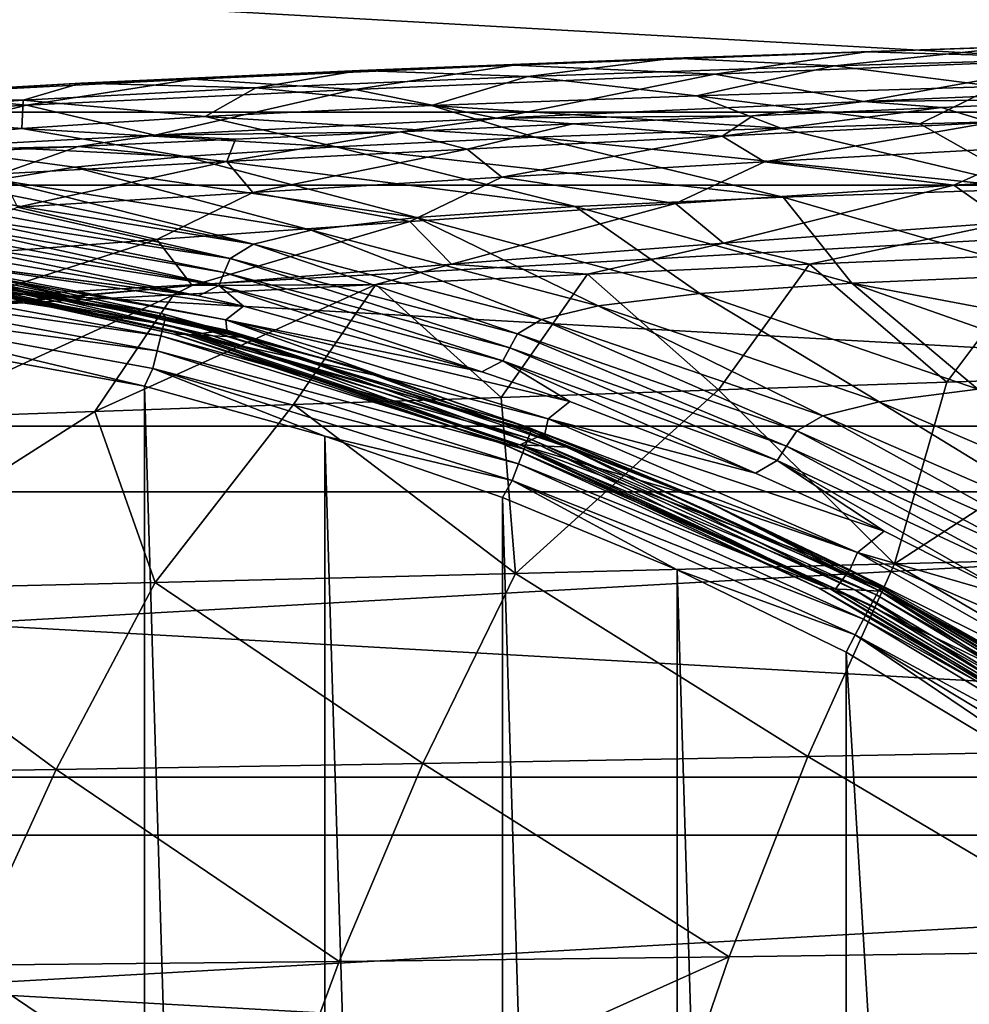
# Model space of a CAD drawing. Header units: metres. Extents: x -23 to 245, y -35 to 23.
# Tile 40 of 166: x 3.29 to 8.37, y 12.81 to 18.09. Entities that reach past the tile are written whole.
import ezdxf

# ---------------------------------------------------------------- set-up
doc = ezdxf.new("R2010")
doc.units = ezdxf.units.M
doc.layers.add('solid_509092_SW0002', color=7, linetype='CONTINUOUS')

msp = doc.modelspace()

# ---------------------------------------------------------------- linework, layer by layer
at = {"layer": 'solid_509092_SW0002'}
for points in [[(-14.030676, 17.589457), (-11.97273, 19.05003), (14.030578, 17.589535)], [(-11.97273, 19.05003), (11.972623, 19.050097), (14.030578, 17.589535)], [(11.70664, 18.626713, 150), (-11.70662, 18.626726, 150), (-13.718841, 17.198614, 150)], [(13.71886, 17.198599, 150), (11.70664, 18.626713, 150), (-13.718841, 17.198614, 150)], [(9.860835, 17.983501, 248.512573), (7.823823, 17.912802, 246.279724), (9.086283, 17.876787, 249.34021)], [(8.641624, 17.941149, 245.485504), (7.823823, 17.912802, 246.279724), (9.860835, 17.983501, 248.512573)], [(7.823823, 17.912802, 246.279724), (5.934021, 17.840786, 243.87088), (7.010534, 17.794176, 247.069901)], [(6.791423, 17.878984, 243.120331), (5.934021, 17.840786, 243.87088), (7.823823, 17.912802, 246.279724)], [(8.641624, 17.941149, 245.485504), (6.791423, 17.878984, 243.120331), (7.823823, 17.912802, 246.279724)], [(7.652708, 17.837276, 242.367752), (6.791423, 17.878984, 243.120331), (8.641624, 17.941149, 245.485504)], [(7.823823, 17.912802, 246.279724), (7.010534, 17.794176, 247.069901), (9.086283, 17.876787, 249.34021)], [(9.462235, 17.890768, 244.688934), (7.652708, 17.837276, 242.367752), (8.641624, 17.941149, 245.485504)], [(5.934021, 17.840786, 243.87088), (4.211728, 17.766373, 241.300858), (5.082415, 17.711117, 244.617752)], [(5.107844, 17.813892, 240.600647), (4.211728, 17.766373, 241.300858), (5.934021, 17.840786, 243.87088)], [(5.934021, 17.840786, 243.87088), (5.082415, 17.711117, 244.617752), (7.010534, 17.794176, 247.069901)], [(6.791423, 17.878984, 243.120331), (5.107844, 17.813892, 240.600647), (5.934021, 17.840786, 243.87088)], [(6.008771, 17.780642, 239.898804), (5.107844, 17.813892, 240.600647), (6.791423, 17.878984, 243.120331)], [(7.652708, 17.837276, 242.367752), (6.008771, 17.780642, 239.898804), (6.791423, 17.878984, 243.120331)], [(9.086283, 17.876787, 249.34021), (7.010534, 17.794176, 247.069901), (7.807726, 17.647245, 249.636902)], [(8.515942, 17.727224, 241.614761), (7.652708, 17.837276, 242.367752), (9.462235, 17.890768, 244.688934)], [(9.086283, 17.876787, 249.34021), (7.807726, 17.647245, 249.636902), (9.8962, 17.738806, 251.685013)], [(5.107844, 17.813892, 240.600647), (3.613179, 17.745037, 237.947296), (4.211728, 17.766373, 241.300858)], [(4.551504, 17.719992, 237.302567), (3.613179, 17.745037, 237.947296), (5.107844, 17.813892, 240.600647)], [(6.008771, 17.780642, 239.898804), (4.551504, 17.719992, 237.302567), (5.107844, 17.813892, 240.600647)], [(7.010534, 17.794176, 247.069901), (5.082415, 17.711117, 244.617752), (5.841776, 17.556677, 247.423004)], [(7.010534, 17.794176, 247.069901), (5.841776, 17.556677, 247.423004), (7.807726, 17.647245, 249.636902)], [(6.912377, 17.678061, 239.196854), (6.008771, 17.780642, 239.898804), (7.652708, 17.837276, 242.367752)], [(8.515942, 17.727224, 241.614761), (6.912377, 17.678061, 239.196854), (7.652708, 17.837276, 242.367752)], [(3.613179, 17.745037, 237.947296), (2.332159, 17.671627, 235.183151), (2.680319, 17.688793, 238.590775)], [(3.304291, 17.654503, 234.601074), (2.332159, 17.671627, 235.183151), (3.613179, 17.745037, 237.947296)], [(4.211728, 17.766373, 241.300858), (2.680319, 17.688793, 238.590775), (3.322533, 17.626638, 241.997849)], [(3.613179, 17.745037, 237.947296), (2.680319, 17.688793, 238.590775), (4.211728, 17.766373, 241.300858)], [(4.551504, 17.719992, 237.302567), (3.304291, 17.654503, 234.601074), (3.613179, 17.745037, 237.947296)], [(4.211728, 17.766373, 241.300858), (3.322533, 17.626638, 241.997849), (5.082415, 17.711117, 244.617752)], [(5.492984, 17.624842, 236.658081), (4.551504, 17.719992, 237.302567), (6.008771, 17.780642, 239.898804)], [(6.912377, 17.678061, 239.196854), (5.492984, 17.624842, 236.658081), (6.008771, 17.780642, 239.898804)], [(9.284782, 17.662241, 251.447052), (9.8962, 17.738806, 251.685013), (7.807726, 17.647245, 249.636902)], [(2.680319, 17.688793, 238.590775), (1.755215, 17.54007, 239.231537), (3.322533, 17.626638, 241.997849)], [(4.279694, 17.566725, 234.019516), (3.304291, 17.654503, 234.601074), (4.551504, 17.719992, 237.302567)], [(5.082415, 17.711117, 244.617752), (3.322533, 17.626638, 241.997849), (4.010499, 17.466843, 245.043518)], [(5.082415, 17.711117, 244.617752), (4.010499, 17.466843, 245.043518), (5.841776, 17.556677, 247.423004)], [(5.492984, 17.624842, 236.658081), (4.279694, 17.566725, 234.019516), (4.551504, 17.719992, 237.302567)], [(8.515942, 17.727224, 241.614761), (8.109887, 17.526518, 238.973282), (6.912377, 17.678061, 239.196854)], [(8.515942, 17.727224, 241.614761), (8.907191, 17.548536, 240.18985), (8.109887, 17.526518, 238.973282)], [(3.304291, 17.654503, 234.601074), (2.294092, 17.583042, 231.816574), (2.332159, 17.671627, 235.183151)], [(3.298251, 17.502569, 231.302368), (2.294092, 17.583042, 231.816574), (3.304291, 17.654503, 234.601074)], [(4.279694, 17.566725, 234.019516), (3.298251, 17.502569, 231.302368), (3.304291, 17.654503, 234.601074)], [(6.912377, 17.678061, 239.196854), (7.365569, 17.503677, 237.736435), (5.492984, 17.624842, 236.658081)], [(7.21499, 17.569794, 249.34549), (7.807726, 17.647245, 249.636902), (5.841776, 17.556677, 247.423004)], [(6.912377, 17.678061, 239.196854), (8.109887, 17.526518, 238.973282), (7.365569, 17.503677, 237.736435)], [(7.21499, 17.569794, 249.34549), (8.225608, 17.615038, 250.41008), (7.807726, 17.647245, 249.636902)], [(8.225608, 17.615038, 250.41008), (9.284782, 17.662241, 251.447052), (7.807726, 17.647245, 249.636902)], [(8.490063, 17.533548, 251.140579), (9.284782, 17.662241, 251.447052), (8.225608, 17.615038, 250.41008)], [(-15.912372, 15.907379), (-14.030676, 17.589457), (15.912283, 15.907468)], [(-14.030676, 17.589457), (14.030578, 17.589535), (15.912283, 15.907468)], [(3.322533, 17.626638, 241.997849), (1.755215, 17.54007, 239.231537), (2.331911, 17.377039, 242.510773)], [(3.298251, 17.502569, 231.302368), (2.574838, 17.43119, 228.527847), (2.294092, 17.583042, 231.816574)], [(3.322533, 17.626638, 241.997849), (2.331911, 17.377039, 242.510773), (4.010499, 17.466843, 245.043518)], [(5.492984, 17.624842, 236.658081), (6.047096, 17.455542, 235.228821), (4.279694, 17.566725, 234.019516)], [(5.492984, 17.624842, 236.658081), (7.365569, 17.503677, 237.736435), (6.047096, 17.455542, 235.228821)], [(7.050211, 17.461681, 249.680283), (8.225608, 17.615038, 250.41008), (7.21499, 17.569794, 249.34549)], [(8.490063, 17.533548, 251.140579), (8.225608, 17.615038, 250.41008), (7.050211, 17.461681, 249.680283)], [(4.279694, 17.566725, 234.019516), (4.980661, 17.404667, 232.748184), (3.298251, 17.502569, 231.302368)], [(5.327313, 17.484905, 247.123611), (5.841776, 17.556677, 247.423004), (4.010499, 17.466843, 245.043518)], [(4.279694, 17.566725, 234.019516), (6.047096, 17.455542, 235.228821), (4.980661, 17.404667, 232.748184)], [(5.327313, 17.484905, 247.123611), (6.250408, 17.526499, 248.251419), (5.841776, 17.556677, 247.423004)], [(5.684414, 17.392235, 248.148972), (6.250408, 17.526499, 248.251419), (5.327313, 17.484905, 247.123611)], [(7.050211, 17.461681, 249.680283), (6.250408, 17.526499, 248.251419), (5.684414, 17.392235, 248.148972)], [(6.250408, 17.526499, 248.251419), (7.21499, 17.569794, 249.34549), (5.841776, 17.556677, 247.423004)], [(7.050211, 17.461681, 249.680283), (7.21499, 17.569794, 249.34549), (6.250408, 17.526499, 248.251419)], [(8.490063, 17.533548, 251.140579), (7.050211, 17.461681, 249.680283), (7.277264, 17.322733, 250.439301)], [(8.490063, 17.533548, 251.140579), (7.277264, 17.322733, 250.439301), (8.75327, 17.405993, 251.863632)], [(8.726489, 17.178926, 236.678024), (7.365569, 17.503677, 237.736435), (8.109887, 17.526518, 238.973282)], [(8.726489, 17.178926, 236.678024), (8.109887, 17.526518, 238.973282), (8.907191, 17.548536, 240.18985)], [(3.298251, 17.502569, 231.302368), (4.171945, 17.351662, 230.361328), (2.574838, 17.43119, 228.527847)], [(3.298251, 17.502569, 231.302368), (4.980661, 17.404667, 232.748184), (4.171945, 17.351662, 230.361328)], [(4.443031, 17.444756, 245.959091), (5.327313, 17.484905, 247.123611), (4.010499, 17.466843, 245.043518)], [(4.395409, 17.325024, 246.550858), (5.327313, 17.484905, 247.123611), (4.443031, 17.444756, 245.959091)], [(5.684414, 17.392235, 248.148972), (5.327313, 17.484905, 247.123611), (4.395409, 17.325024, 246.550858)], [(8.726489, 17.178926, 236.678024), (6.047096, 17.455542, 235.228821), (7.365569, 17.503677, 237.736435)], [(3.599541, 17.405941, 244.760452), (4.010499, 17.466843, 245.043518), (2.331911, 17.377039, 242.510773)], [(2.574838, 17.43119, 228.527847), (4.171945, 17.351662, 230.361328), (3.58032, 17.294247, 227.99353)], [(2.574838, 17.43119, 228.527847), (3.58032, 17.294247, 227.99353), (3.16709, 17.227081, 225.447891)], [(3.599541, 17.405941, 244.760452), (4.443031, 17.444756, 245.959091), (4.010499, 17.466843, 245.043518)], [(4.395409, 17.325024, 246.550858), (4.443031, 17.444756, 245.959091), (3.599541, 17.405941, 244.760452)], [(7.377297, 17.13446, 234.068741), (4.980661, 17.404667, 232.748184), (6.047096, 17.455542, 235.228821)], [(7.050211, 17.461681, 249.680283), (5.684414, 17.392235, 248.148972), (5.87014, 17.240658, 248.944305)], [(7.050211, 17.461681, 249.680283), (5.87014, 17.240658, 248.944305), (7.277264, 17.322733, 250.439301)], [(8.726489, 17.178926, 236.678024), (7.377297, 17.13446, 234.068741), (6.047096, 17.455542, 235.228821)], [(2.797667, 17.368336, 243.528381), (3.599541, 17.405941, 244.760452), (2.331911, 17.377039, 242.510773)], [(3.185642, 17.259802, 244.890533), (3.599541, 17.405941, 244.760452), (2.797667, 17.368336, 243.528381)], [(4.395409, 17.325024, 246.550858), (3.599541, 17.405941, 244.760452), (3.185642, 17.259802, 244.890533)], [(6.263197, 17.083662, 231.368317), (4.171945, 17.351662, 230.361328), (4.980661, 17.404667, 232.748184)], [(5.684414, 17.392235, 248.148972), (4.395409, 17.325024, 246.550858), (4.534964, 17.159698, 247.381882)], [(5.684414, 17.392235, 248.148972), (4.534964, 17.159698, 247.381882), (5.87014, 17.240658, 248.944305)], [(7.377297, 17.13446, 234.068741), (6.263197, 17.083662, 231.368317), (4.980661, 17.404667, 232.748184)], [(8.75327, 17.405993, 251.863632), (7.277264, 17.322733, 250.439301), (8.292601, 17.197592, 251.878662)], [(8.75327, 17.405993, 251.863632), (8.292601, 17.197592, 251.878662), (9.847283, 17.293812, 253.247391)], [(4.395409, 17.325024, 246.550858), (3.185642, 17.259802, 244.890533), (3.273999, 17.079617, 245.756302)], [(4.395409, 17.325024, 246.550858), (3.273999, 17.079617, 245.756302), (4.534964, 17.159698, 247.381882)], [(5.41228, 17.025063, 228.599594), (3.58032, 17.294247, 227.99353), (4.171945, 17.351662, 230.361328)], [(6.263197, 17.083662, 231.368317), (5.41228, 17.025063, 228.599594), (4.171945, 17.351662, 230.361328)], [(7.277264, 17.322733, 250.439301), (5.87014, 17.240658, 248.944305), (6.800608, 17.100859, 250.438599)], [(7.277264, 17.322733, 250.439301), (6.800608, 17.100859, 250.438599), (8.292601, 17.197592, 251.878662)], [(4.847327, 16.957489, 225.784744), (3.16709, 17.227081, 225.447891), (3.58032, 17.294247, 227.99353)], [(5.41228, 17.025063, 228.599594), (4.847327, 16.957489, 225.784744), (3.58032, 17.294247, 227.99353)], [(9.847283, 17.293812, 253.247391), (8.292601, 17.197592, 251.878662), (8.576749, 16.998583, 252.533615)], [(4.538733, 16.88274, 222.93927), (3.022255, 17.188148, 224.038193), (3.16709, 17.227081, 225.447891)], [(4.847327, 16.957489, 225.784744), (4.538733, 16.88274, 222.93927), (3.16709, 17.227081, 225.447891)], [(5.87014, 17.240658, 248.944305), (4.534964, 17.159698, 247.381882), (5.376149, 17.003849, 248.927994)], [(5.87014, 17.240658, 248.944305), (5.376149, 17.003849, 248.927994), (6.800608, 17.100859, 250.438599)], [(13.71886, 17.198599, 150), (-13.718841, 17.198614, 150), (-15.558726, 15.553918, 150)], [(15.558744, 15.553901, 150), (13.71886, 17.198599, 150), (-15.558726, 15.553918, 150)], [(4.538733, 16.88274, 222.93927), (2.920841, 17.145329, 222.51651), (3.022255, 17.188148, 224.038193)], [(4.534964, 17.159698, 247.381882), (3.273999, 17.079617, 245.756302), (4.021877, 16.906416, 247.350327)], [(4.534964, 17.159698, 247.381882), (4.021877, 16.906416, 247.350327), (5.376149, 17.003849, 248.927994)], [(8.292601, 17.197592, 251.878662), (6.800608, 17.100859, 250.438599), (7.057048, 16.888208, 251.127289)], [(8.292601, 17.197592, 251.878662), (7.057048, 16.888208, 251.127289), (8.576749, 16.998583, 252.533615)], [(8.810396, 16.719904, 233.149658), (7.377297, 17.13446, 234.068741), (8.726489, 17.178926, 236.678024)], [(4.414847, 16.804962, 220.07338), (2.859642, 17.09857, 220.859772), (2.920841, 17.145329, 222.51651)], [(4.538733, 16.88274, 222.93927), (4.414847, 16.804962, 220.07338), (2.920841, 17.145329, 222.51651)], [(6.800608, 17.100859, 250.438599), (5.376149, 17.003849, 248.927994), (5.600427, 16.775778, 249.651413)], [(6.800608, 17.100859, 250.438599), (5.600427, 16.775778, 249.651413), (7.057048, 16.888208, 251.127289)], [(7.745316, 16.672812, 230.554794), (6.263197, 17.083662, 231.368317), (7.377297, 17.13446, 234.068741)], [(8.810396, 16.719904, 233.149658), (7.745316, 16.672812, 230.554794), (7.377297, 17.13446, 234.068741)], [(3.273999, 17.079617, 245.756302), (2.739934, 16.808321, 245.709793), (4.021877, 16.906416, 247.350327)], [(4.382603, 16.729456, 217.194519), (2.822092, 16.999165, 217.201355), (2.831403, 17.049065, 219.075089)], [(4.414847, 16.804962, 220.07338), (2.831403, 17.049065, 219.075089), (2.859642, 17.09857, 220.859772)], [(4.414847, 16.804962, 220.07338), (4.382603, 16.729456, 217.194519), (2.831403, 17.049065, 219.075089)], [(6.930343, 16.617311, 227.897858), (5.41228, 17.025063, 228.599594), (6.263197, 17.083662, 231.368317)], [(7.745316, 16.672812, 230.554794), (6.930343, 16.617311, 227.897858), (6.263197, 17.083662, 231.368317)], [(4.354116, 16.661129, 214.310425), (2.81139, 16.950951, 215.26297), (2.822092, 16.999165, 217.201355)], [(4.382603, 16.729456, 217.194519), (4.354116, 16.661129, 214.310425), (2.822092, 16.999165, 217.201355)], [(5.376149, 17.003849, 248.927994), (4.021877, 16.906416, 247.350327), (4.209969, 16.661217, 248.108536)], [(5.376149, 17.003849, 248.927994), (4.209969, 16.661217, 248.108536), (5.600427, 16.775778, 249.651413)], [(6.38561, 16.55221, 225.198929), (4.847327, 16.957489, 225.784744), (5.41228, 17.025063, 228.599594)], [(6.930343, 16.617311, 227.897858), (6.38561, 16.55221, 225.198929), (5.41228, 17.025063, 228.599594)], [(8.576749, 16.998583, 252.533615), (7.057048, 16.888208, 251.127289), (7.51862, 16.775301, 251.790359)], [(8.576749, 16.998583, 252.533615), (7.51862, 16.775301, 251.790359), (8.76872, 16.829447, 252.967499)], [(4.354116, 16.661129, 214.310425), (2.776267, 16.907841, 213.344025), (2.81139, 16.950951, 215.26297)], [(6.082677, 16.479193, 222.47168), (4.538733, 16.88274, 222.93927), (4.847327, 16.957489, 225.784744)], [(6.38561, 16.55221, 225.198929), (6.082677, 16.479193, 222.47168), (4.847327, 16.957489, 225.784744)], [(4.243433, 16.604902, 211.429001), (2.693234, 16.870636, 211.429001), (2.776267, 16.907841, 213.344025)], [(4.021877, 16.906416, 247.350327), (2.739934, 16.808321, 245.709793), (2.887642, 16.544527, 246.502533)], [(4.354116, 16.661129, 214.310425), (4.243433, 16.604902, 211.429001), (2.776267, 16.907841, 213.344025)], [(4.021877, 16.906416, 247.350327), (2.887642, 16.544527, 246.502533), (4.209969, 16.661217, 248.108536)], [(2.045987, 16.822184, 150.450012), (2.050789, 16.861885, 150.546616), (4.068171, 16.491346, 150.546616)], [(2.050789, 16.861885, 150.546616), (3.055453, 16.723101, 150.650055), (4.052778, 16.509132, 150.65007)], [(4.068171, 16.491346, 150.546616), (2.050789, 16.861885, 150.546616), (4.052778, 16.509132, 150.65007)], [(2.60533, 16.819717, 207.088608), (2.693234, 16.870636, 211.429001), (4.243433, 16.604902, 211.429001)], [(5.954044, 16.402233, 219.724762), (4.414847, 16.804962, 220.07338), (4.538733, 16.88274, 222.93927)], [(6.082677, 16.479193, 222.47168), (5.954044, 16.402233, 219.724762), (4.538733, 16.88274, 222.93927)], [(7.057048, 16.888208, 251.127289), (5.600427, 16.775778, 249.651413), (6.329633, 16.72072, 250.584579)], [(7.057048, 16.888208, 251.127289), (6.329633, 16.72072, 250.584579), (7.51862, 16.775301, 251.790359)], [(2.038345, 16.758984, 150.367065), (2.045987, 16.822184, 150.450012), (4.058559, 16.452526, 150.450012)], [(4.058559, 16.452526, 150.450012), (2.045987, 16.822184, 150.450012), (4.068171, 16.491346, 150.546616)], [(2.288012, 16.799204, 184.874222), (2.390797, 16.794058, 193.425507), (4.204026, 16.39682, 193.426865)], [(4.10589, 16.401793, 184.875961), (2.288012, 16.799204, 184.874222), (4.204026, 16.39682, 193.426865)], [(2.357482, 16.795727, 176.310684), (2.288012, 16.799204, 184.874222), (4.10589, 16.401793, 184.875961)], [(4.172217, 16.398432, 176.312164), (2.357482, 16.795727, 176.310684), (4.10589, 16.401793, 184.875961)], [(2.514276, 16.787878, 167.740936), (2.357482, 16.795727, 176.310684), (4.172217, 16.398432, 176.312164)], [(2.390797, 16.794058, 193.425507), (2.65891, 16.790777, 201.949997), (4.395951, 16.420952, 201.949997)], [(4.204026, 16.39682, 193.426865), (2.390797, 16.794058, 193.425507), (4.395951, 16.420952, 201.949997)], [(4.321917, 16.390848, 167.741821), (2.67346, 16.779909, 159.171036), (2.514276, 16.787878, 167.740936)], [(4.321917, 16.390848, 167.741821), (2.514276, 16.787878, 167.740936), (4.172217, 16.398432, 176.312164)], [(2.60533, 16.819717, 207.088608), (4.243433, 16.604902, 211.429001), (2.608611, 16.817165, 206.722855)], [(2.608611, 16.817165, 206.722855), (4.243433, 16.604902, 211.429001), (4.486147, 16.549765, 211.429001)], [(4.390478, 16.477381, 206.692017), (2.608611, 16.817165, 206.722855), (4.486147, 16.549765, 211.429001)], [(4.390478, 16.477381, 206.692017), (2.65891, 16.790777, 201.949997), (2.608611, 16.817165, 206.722855)], [(4.390478, 16.477381, 206.692017), (4.395951, 16.420952, 201.949997), (2.65891, 16.790777, 201.949997)], [(5.912264, 16.32642, 216.964371), (4.382603, 16.729456, 217.194519), (4.414847, 16.804962, 220.07338)], [(5.954044, 16.402233, 219.724762), (5.912264, 16.32642, 216.964371), (4.414847, 16.804962, 220.07338)], [(8.25484, 16.143263, 253.328781), (8.76872, 16.829447, 252.967499), (7.51862, 16.775301, 251.790359)], [(8.25484, 16.143263, 253.328781), (9.542398, 16.187649, 254.450729), (8.76872, 16.829447, 252.967499)], [(2.028383, 16.676605, 150.303467), (2.038345, 16.758984, 150.367065), (4.043259, 16.390732, 150.367065)], [(4.043259, 16.390732, 150.367065), (2.038345, 16.758984, 150.367065), (4.058559, 16.452526, 150.450012)], [(3.055453, 16.723101, 150.650055), (2.67346, 16.779909, 159.171036), (4.4739, 16.383148, 159.17131)], [(4.321917, 16.390848, 167.741821), (4.4739, 16.383148, 159.17131), (2.67346, 16.779909, 159.171036)], [(5.600427, 16.775778, 249.651413), (4.209969, 16.661217, 248.108536), (5.194065, 16.665834, 249.343384)], [(5.600427, 16.775778, 249.651413), (5.194065, 16.665834, 249.343384), (6.329633, 16.72072, 250.584579)], [(7.031307, 16.100988, 252.179962), (7.51862, 16.775301, 251.790359), (6.329633, 16.72072, 250.584579)], [(7.031307, 16.100988, 252.179962), (8.25484, 16.143263, 253.328781), (7.51862, 16.775301, 251.790359)], [(4.052778, 16.509132, 150.65007), (3.055453, 16.723101, 150.650055), (4.4739, 16.383148, 159.17131)], [(5.875057, 16.256472, 214.196915), (4.354116, 16.661129, 214.310425), (4.382603, 16.729456, 217.194519)], [(5.912264, 16.32642, 216.964371), (5.875057, 16.256472, 214.196915), (4.382603, 16.729456, 217.194519)], [(5.86679, 16.060705, 251.001495), (6.329633, 16.72072, 250.584579), (5.194065, 16.665834, 249.343384)], [(5.86679, 16.060705, 251.001495), (7.031307, 16.100988, 252.179962), (6.329633, 16.72072, 250.584579)], [(10.22146, 16.206951, 232.246399), (7.745316, 16.672812, 230.554794), (8.810396, 16.719904, 233.149658)], [(2.016783, 16.580677, 150.263535), (2.028383, 16.676605, 150.303467), (4.023316, 16.310186, 150.303467)], [(4.023316, 16.310186, 150.303467), (2.028383, 16.676605, 150.303467), (4.043259, 16.390732, 150.367065)], [(4.209969, 16.661217, 248.108536), (2.887642, 16.544527, 246.502533), (3.073274, 16.554844, 246.749191)], [(4.209969, 16.661217, 248.108536), (3.073274, 16.554844, 246.749191), (4.10956, 16.610619, 248.065521)], [(3.688102, 15.985252, 248.532349), (5.194065, 16.665834, 249.343384), (4.10956, 16.610619, 248.065521)], [(3.688102, 15.985252, 248.532349), (4.753653, 16.022184, 249.786758), (5.194065, 16.665834, 249.343384)], [(4.209969, 16.661217, 248.108536), (4.10956, 16.610619, 248.065521), (5.194065, 16.665834, 249.343384)], [(4.486147, 16.549765, 211.429001), (4.243433, 16.604902, 211.429001), (4.354116, 16.661129, 214.310425)], [(5.761751, 16.197281, 211.429001), (4.486147, 16.549765, 211.429001), (4.354116, 16.661129, 214.310425)], [(5.875057, 16.256472, 214.196915), (5.761751, 16.197281, 211.429001), (4.354116, 16.661129, 214.310425)], [(4.753653, 16.022184, 249.786758), (5.86679, 16.060705, 251.001495), (5.194065, 16.665834, 249.343384)], [(8.42064, 16.104198, 227.20932), (6.930343, 16.617311, 227.897858), (7.745316, 16.672812, 230.554794)], [(9.202992, 16.160231, 229.755905), (8.42064, 16.104198, 227.20932), (7.745316, 16.672812, 230.554794)], [(10.22146, 16.206951, 232.246399), (9.202992, 16.160231, 229.755905), (7.745316, 16.672812, 230.554794)], [(2.016783, 16.580677, 150.263535), (3.954884, 16.121344, 150.25), (1.998731, 16.478996, 150.25)], [(4.000093, 16.216391, 150.263535), (3.954884, 16.121344, 150.25), (2.016783, 16.580677, 150.263535)], [(4.000093, 16.216391, 150.263535), (2.016783, 16.580677, 150.263535), (4.023316, 16.310186, 150.303467)], [(2.667842, 15.949676, 247.236298), (4.10956, 16.610619, 248.065521), (3.073274, 16.554844, 246.749191)], [(2.667842, 15.949676, 247.236298), (3.688102, 15.985252, 248.532349), (4.10956, 16.610619, 248.065521)], [(7.891707, 16.037626, 224.624588), (6.38561, 16.55221, 225.198929), (6.930343, 16.617311, 227.897858)], [(8.42064, 16.104198, 227.20932), (7.891707, 16.037626, 224.624588), (6.930343, 16.617311, 227.897858)], [(4.390478, 16.477381, 206.692017), (4.486147, 16.549765, 211.429001), (5.761751, 16.197281, 211.429001)], [(7.589204, 15.962058, 222.01358), (6.082677, 16.479193, 222.47168), (6.38561, 16.55221, 225.198929)], [(7.891707, 16.037626, 224.624588), (7.589204, 15.962058, 222.01358), (6.38561, 16.55221, 225.198929)], [(3.952168, -16.122015, 150.25), (1.996274, -16.479305, 150.25), (1.998731, 16.478996, 150.25)], [(3.952168, -16.122015, 150.25), (1.998731, 16.478996, 150.25), (3.954884, 16.121344, 150.25)], [(5.042118, 16.233438, 150.650085), (4.052778, 16.509132, 150.65007), (4.4739, 16.383148, 159.17131)], [(4.068171, 16.491346, 150.546616), (4.052778, 16.509132, 150.65007), (5.042118, 16.233438, 150.650085)], [(4.058559, 16.452526, 150.450012), (4.068171, 16.491346, 150.546616), (6.025412, 15.879553, 150.546616)], [(4.068171, 16.491346, 150.546616), (5.042118, 16.233438, 150.650085), (6.018072, 15.896876, 150.650101)], [(6.025412, 15.879553, 150.546616), (4.068171, 16.491346, 150.546616), (6.018072, 15.896876, 150.650101)], [(4.390478, 16.477381, 206.692017), (5.761751, 16.197281, 211.429001), (6.234416, 16.038996, 211.429001)], [(6.118693, 15.945388, 206.692169), (4.390478, 16.477381, 206.692017), (6.234416, 16.038996, 211.429001)], [(4.390478, 16.477381, 206.692017), (5.254171, 16.166254, 201.949997), (4.395951, 16.420952, 201.949997)], [(6.118693, 15.945388, 206.692169), (5.254171, 16.166254, 201.949997), (4.390478, 16.477381, 206.692017)], [(7.450437, 15.881243, 219.383469), (5.954044, 16.402233, 219.724762), (6.082677, 16.479193, 222.47168)], [(7.589204, 15.962058, 222.01358), (7.450437, 15.881243, 219.383469), (6.082677, 16.479193, 222.47168)], [(4.043259, 16.390732, 150.367065), (4.058559, 16.452526, 150.450012), (6.011212, 15.842167, 150.450012)], [(6.011212, 15.842167, 150.450012), (4.058559, 16.452526, 150.450012), (6.025412, 15.879553, 150.546616)], [(4.204026, 16.39682, 193.426865), (4.395951, 16.420952, 201.949997), (5.254171, 16.166254, 201.949997)], [(4.023316, 16.310186, 150.303467), (4.043259, 16.390732, 150.367065), (5.98861, 15.782655, 150.367065)], [(5.98861, 15.782655, 150.367065), (4.043259, 16.390732, 150.367065), (6.011212, 15.842167, 150.450012)], [(4.10589, 16.401793, 184.875961), (4.204026, 16.39682, 193.426865), (5.966529, 15.807308, 193.428146)], [(5.873657, 15.812053, 184.877609), (4.10589, 16.401793, 184.875961), (5.966529, 15.807308, 193.428146)], [(4.172217, 16.398432, 176.312164), (4.10589, 16.401793, 184.875961), (5.873657, 15.812053, 184.877609)], [(5.936427, 15.808846, 176.313568), (4.172217, 16.398432, 176.312164), (5.873657, 15.812053, 184.877609)], [(4.321917, 16.390848, 167.741821), (4.172217, 16.398432, 176.312164), (5.936427, 15.808846, 176.313568)], [(4.204026, 16.39682, 193.426865), (5.254171, 16.166254, 201.949997), (6.099672, 15.866213, 201.949997)], [(5.966529, 15.807308, 193.428146), (4.204026, 16.39682, 193.426865), (6.099672, 15.866213, 201.949997)], [(6.078099, 15.801606, 167.742676), (4.4739, 16.383148, 159.17131), (4.321917, 16.390848, 167.741821)], [(6.078099, 15.801606, 167.742676), (4.321917, 16.390848, 167.741821), (5.936427, 15.808846, 176.313568)], [(5.042118, 16.233438, 150.650085), (4.4739, 16.383148, 159.17131), (6.221932, 15.794257, 159.1716)], [(6.078099, 15.801606, 167.742676), (6.221932, 15.794257, 159.1716), (4.4739, 16.383148, 159.17131)], [(7.39442, 15.800002, 216.739227), (5.912264, 16.32642, 216.964371), (5.954044, 16.402233, 219.724762)], [(7.450437, 15.881243, 219.383469), (7.39442, 15.800002, 216.739227), (5.954044, 16.402233, 219.724762)], [(4.000093, 16.216391, 150.263535), (4.023316, 16.310186, 150.303467), (5.959149, 15.705083, 150.303467)], [(5.959149, 15.705083, 150.303467), (4.023316, 16.310186, 150.303467), (5.98861, 15.782655, 150.367065)], [(7.345265, 15.722798, 214.085968), (5.875057, 16.256472, 214.196915), (5.912264, 16.32642, 216.964371)], [(7.39442, 15.800002, 216.739227), (7.345265, 15.722798, 214.085968), (5.912264, 16.32642, 216.964371)], [(6.234416, 16.038996, 211.429001), (5.761751, 16.197281, 211.429001), (5.875057, 16.256472, 214.196915)], [(7.228802, 15.654312, 211.429001), (6.234416, 16.038996, 211.429001), (5.875057, 16.256472, 214.196915)], [(7.345265, 15.722798, 214.085968), (7.228802, 15.654312, 211.429001), (5.875057, 16.256472, 214.196915)], [(4.000093, 16.216391, 150.263535), (4.92093, 15.852168, 150.25), (3.954884, 16.121344, 150.25)], [(5.924842, 15.614751, 150.263535), (4.92093, 15.852168, 150.25), (4.000093, 16.216391, 150.263535)], [(5.924842, 15.614751, 150.263535), (4.000093, 16.216391, 150.263535), (5.959149, 15.705083, 150.303467)], [(6.018072, 15.896876, 150.650101), (5.042118, 16.233438, 150.650085), (6.221932, 15.794257, 159.1716)], [(6.118693, 15.945388, 206.692169), (6.099672, 15.866213, 201.949997), (5.254171, 16.166254, 201.949997)], [(7.974421, 15.167993, 254.12204), (9.542398, 16.187649, 254.450729), (8.25484, 16.143263, 253.328781)], [(10.099272, 15.223482, 255.8862), (9.542398, 16.187649, 254.450729), (7.974421, 15.167993, 254.12204)], [(4.918567, -15.852883, 150.25), (3.952168, -16.122015, 150.25), (3.954884, 16.121344, 150.25)], [(4.918567, -15.852883, 150.25), (3.954884, 16.121344, 150.25), (4.92093, 15.852168, 150.25)], [(5.94352, 15.116218, 252.220215), (7.031307, 16.100988, 252.179962), (5.86679, 16.060705, 251.001495)], [(7.974421, 15.167993, 254.12204), (7.031307, 16.100988, 252.179962), (5.94352, 15.116218, 252.220215)], [(7.974421, 15.167993, 254.12204), (8.25484, 16.143263, 253.328781), (7.031307, 16.100988, 252.179962)], [(9.35931, 15.408545, 224.061371), (7.891707, 16.037626, 224.624588), (8.42064, 16.104198, 227.20932)], [(5.94352, 15.116218, 252.220215), (5.86679, 16.060705, 251.001495), (4.753653, 16.022184, 249.786758)], [(4.011208, 15.068515, 250.169556), (4.753653, 16.022184, 249.786758), (3.688102, 15.985252, 248.532349)], [(5.94352, 15.116218, 252.220215), (4.753653, 16.022184, 249.786758), (4.011208, 15.068515, 250.169556)], [(6.118693, 15.945388, 206.692169), (6.234416, 16.038996, 211.429001), (7.228802, 15.654312, 211.429001)], [(9.051755, 15.327725, 221.564453), (7.589204, 15.962058, 222.01358), (7.891707, 16.037626, 224.624588)], [(9.35931, 15.408545, 224.061371), (9.051755, 15.327725, 221.564453), (7.891707, 16.037626, 224.624588)], [(2.184677, 15.024995, 247.964859), (3.688102, 15.985252, 248.532349), (2.667842, 15.949676, 247.236298)], [(4.011208, 15.068515, 250.169556), (3.688102, 15.985252, 248.532349), (2.184677, 15.024995, 247.964859)], [(7.774884, 15.229865, 206.692429), (6.099672, 15.866213, 201.949997), (6.118693, 15.945388, 206.692169)], [(6.118693, 15.945388, 206.692169), (7.228802, 15.654312, 211.429001), (7.918011, 15.344272, 211.429001)], [(7.774884, 15.229865, 206.692429), (6.118693, 15.945388, 206.692169), (7.918011, 15.344272, 211.429001)], [(8.897186, 15.240226, 219.048935), (7.450437, 15.881243, 219.383469), (7.589204, 15.962058, 222.01358)], [(9.051755, 15.327725, 221.564453), (8.897186, 15.240226, 219.048935), (7.589204, 15.962058, 222.01358)], [(-17.593859, 14.025155), (-15.912372, 15.907379), (17.593781, 14.025252)], [(-15.912372, 15.907379), (15.912283, 15.907468), (17.593781, 14.025252)], [(6.974391, 15.501116, 150.650116), (6.018072, 15.896876, 150.650101), (6.221932, 15.794257, 159.1716)], [(6.025412, 15.879553, 150.546616), (6.018072, 15.896876, 150.650101), (6.974391, 15.501116, 150.650116)], [(5.872174, -15.524376, 150.25), (4.918567, -15.852883, 150.25), (4.92093, 15.852168, 150.25)], [(5.872174, -15.524376, 150.25), (4.92093, 15.852168, 150.25), (5.874184, 15.523606, 150.25)], [(5.924842, 15.614751, 150.263535), (5.874184, 15.523606, 150.25), (4.92093, 15.852168, 150.25)], [(5.966529, 15.807308, 193.428146), (6.099672, 15.866213, 201.949997), (6.927935, 15.522326, 201.949997)], [(5.98861, 15.782655, 150.367065), (6.011212, 15.842167, 150.450012), (7.876787, 15.002727, 150.450012)], [(6.011212, 15.842167, 150.450012), (6.025412, 15.879553, 150.546616), (7.895352, 15.038148, 150.546616)], [(7.876787, 15.002727, 150.450012), (6.011212, 15.842167, 150.450012), (7.895352, 15.038148, 150.546616)], [(7.895352, 15.038148, 150.546616), (6.025412, 15.879553, 150.546616), (6.974391, 15.501116, 150.650116)], [(7.774884, 15.229865, 206.692429), (6.927935, 15.522326, 201.949997), (6.099672, 15.866213, 201.949997)], [(8.821731, 15.150556, 216.518524), (7.39442, 15.800002, 216.739227), (7.450437, 15.881243, 219.383469)], [(8.897186, 15.240226, 219.048935), (8.821731, 15.150556, 216.518524), (7.450437, 15.881243, 219.383469)], [(5.873657, 15.812053, 184.877609), (5.966529, 15.807308, 193.428146), (7.657526, 15.033926, 193.429367)], [(7.570356, 15.038396, 184.879181), (5.873657, 15.812053, 184.877609), (7.657526, 15.033926, 193.429367)], [(5.936427, 15.808846, 176.313568), (5.873657, 15.812053, 184.877609), (7.570356, 15.038396, 184.879181)], [(7.629272, 15.035373, 176.314896), (5.936427, 15.808846, 176.313568), (7.570356, 15.038396, 184.879181)], [(6.078099, 15.801606, 167.742676), (5.936427, 15.808846, 176.313568), (7.629272, 15.035373, 176.314896)], [(5.959149, 15.705083, 150.303467), (5.98861, 15.782655, 150.367065), (7.847235, 14.946342, 150.367065)], [(5.966529, 15.807308, 193.428146), (6.927935, 15.522326, 201.949997), (7.735456, 15.13609, 201.950012)], [(7.657526, 15.033926, 193.429367), (5.966529, 15.807308, 193.428146), (7.735456, 15.13609, 201.950012)], [(7.847235, 14.946342, 150.367065), (5.98861, 15.782655, 150.367065), (7.876787, 15.002727, 150.450012)], [(7.762244, 15.028552, 167.743469), (6.221932, 15.794257, 159.1716), (6.078099, 15.801606, 167.742676)], [(7.762244, 15.028552, 167.743469), (6.078099, 15.801606, 167.742676), (7.629272, 15.035373, 176.314896)], [(6.974391, 15.501116, 150.650116), (6.221932, 15.794257, 159.1716), (7.897244, 15.021628, 159.17186)], [(7.762244, 15.028552, 167.743469), (7.897244, 15.021628, 159.17186), (6.221932, 15.794257, 159.1716)], [(8.756496, 15.062881, 213.977188), (7.345265, 15.722798, 214.085968), (7.39442, 15.800002, 216.739227)], [(8.821731, 15.150556, 216.518524), (8.756496, 15.062881, 213.977188), (7.39442, 15.800002, 216.739227)], [(5.924842, 15.614751, 150.263535), (5.959149, 15.705083, 150.303467), (7.808715, 14.872846, 150.303467)], [(7.808715, 14.872846, 150.303467), (5.959149, 15.705083, 150.303467), (7.847235, 14.946342, 150.367065)], [(7.918011, 15.344272, 211.429001), (7.228802, 15.654312, 211.429001), (7.345265, 15.722798, 214.085968)], [(8.634635, 14.981463, 211.429001), (7.918011, 15.344272, 211.429001), (7.345265, 15.722798, 214.085968)], [(8.756496, 15.062881, 213.977188), (8.634635, 14.981463, 211.429001), (7.345265, 15.722798, 214.085968)], [(5.924842, 15.614751, 150.263535), (6.808726, 15.13699, 150.25), (5.874184, 15.523606, 150.25)], [(7.763859, 14.787261, 150.263535), (6.808726, 15.13699, 150.25), (5.924842, 15.614751, 150.263535)], [(7.763859, 14.787261, 150.263535), (5.924842, 15.614751, 150.263535), (7.808715, 14.872846, 150.303467)], [(15.558744, 15.553901, 150), (-15.558726, 15.553918, 150), (-17.202854, 13.713523, 150)], [(17.202869, 13.713504, 150), (15.558744, 15.553901, 150), (-17.202854, 13.713523, 150)], [(6.806518, -15.137995, 150.25), (5.872174, -15.524376, 150.25), (5.874184, 15.523606, 150.25)], [(6.806518, -15.137995, 150.25), (5.874184, 15.523606, 150.25), (6.808726, 15.13699, 150.25)], [(7.774884, 15.229865, 206.692429), (7.735456, 15.13609, 201.950012), (6.927935, 15.522326, 201.949997)], [(7.902892, 15.049543, 150.650131), (6.974391, 15.501116, 150.650116), (7.897244, 15.021628, 159.17186)], [(7.895352, 15.038148, 150.546616), (6.974391, 15.501116, 150.650116), (7.902892, 15.049543, 150.650131)], [(7.774884, 15.229865, 206.692429), (7.918011, 15.344272, 211.429001), (8.634635, 14.981463, 211.429001)], [(9.341099, 14.340232, 206.692902), (7.735456, 15.13609, 201.950012), (7.774884, 15.229865, 206.692429)], [(7.774884, 15.229865, 206.692429), (8.634635, 14.981463, 211.429001), (9.517385, 14.473357, 211.429001)], [(9.341099, 14.340232, 206.692902), (7.774884, 15.229865, 206.692429), (9.517385, 14.473357, 211.429001)], [(10.099272, 15.223482, 255.8862), (7.974421, 15.167993, 254.12204), (9.664936, 14.177082, 256.42392)], [(7.974421, 15.167993, 254.12204), (5.94352, 15.116218, 252.220215), (7.509485, 14.13556, 254.655167)], [(7.974421, 15.167993, 254.12204), (7.509485, 14.13556, 254.655167), (9.664936, 14.177082, 256.42392)], [(5.94352, 15.116218, 252.220215), (4.011208, 15.068515, 250.169556), (5.446918, 14.098364, 252.746475)], [(5.94352, 15.116218, 252.220215), (5.446918, 14.098364, 252.746475), (7.509485, 14.13556, 254.655167)], [(7.713939, -14.696873, 150.25), (6.806518, -15.137995, 150.25), (6.808726, 15.13699, 150.25)], [(7.713939, -14.696873, 150.25), (6.808726, 15.13699, 150.25), (7.715706, 14.695975, 150.25)], [(7.763859, 14.787261, 150.263535), (7.715706, 14.695975, 150.25), (6.808726, 15.13699, 150.25)], [(7.657526, 15.033926, 193.429367), (7.735456, 15.13609, 201.950012), (9.275186, 14.244525, 201.950043)], [(9.341099, 14.340232, 206.692902), (9.275186, 14.244525, 201.950043), (7.735456, 15.13609, 201.950012)], [(4.011208, 15.068515, 250.169556), (2.184677, 15.024995, 247.964859), (3.481667, 14.065866, 250.685944)], [(4.011208, 15.068515, 250.169556), (3.481667, 14.065866, 250.685944), (5.446918, 14.098364, 252.746475)], [(7.895352, 15.038148, 150.546616), (7.902892, 15.049543, 150.650131), (8.798063, 14.545334, 150.650146)], [(8.798063, 14.545334, 150.650146), (7.902892, 15.049543, 150.650131), (7.897244, 15.021628, 159.17186)], [(2.184677, 15.024995, 247.964859), (1.620499, 14.038199, 248.467575), (3.481667, 14.065866, 250.685944)], [(7.570356, 15.038396, 184.879181), (7.657526, 15.033926, 193.429367), (9.25623, 14.085077, 193.430511)], [(9.175035, 14.089229, 184.880646), (7.570356, 15.038396, 184.879181), (9.25623, 14.085077, 193.430511)], [(7.629272, 15.035373, 176.314896), (7.570356, 15.038396, 184.879181), (9.175035, 14.089229, 184.880646)], [(9.229912, 14.086421, 176.316147), (7.629272, 15.035373, 176.314896), (9.175035, 14.089229, 184.880646)], [(7.762244, 15.028552, 167.743469), (7.629272, 15.035373, 176.314896), (9.229912, 14.086421, 176.316147)], [(9.25623, 14.085077, 193.430511), (7.657526, 15.033926, 193.429367), (9.275186, 14.244525, 201.950043)], [(9.353772, 14.080086, 167.744232), (7.897244, 15.021628, 159.17186), (7.762244, 15.028552, 167.743469)], [(9.353772, 14.080086, 167.744232), (7.762244, 15.028552, 167.743469), (9.229912, 14.086421, 176.316147)], [(7.847235, 14.946342, 150.367065), (7.876787, 15.002727, 150.450012), (9.628341, 13.945234, 150.450012)], [(7.876787, 15.002727, 150.450012), (7.895352, 15.038148, 150.546616), (9.651052, 13.978151, 150.546616)], [(9.628341, 13.945234, 150.450012), (7.876787, 15.002727, 150.450012), (9.651052, 13.978151, 150.546616)], [(7.895352, 15.038148, 150.546616), (8.798063, 14.545334, 150.650146), (9.655512, 13.991643, 150.650146)], [(9.651052, 13.978151, 150.546616), (7.895352, 15.038148, 150.546616), (9.655512, 13.991643, 150.650146)], [(8.798063, 14.545334, 150.650146), (7.897244, 15.021628, 159.17186), (9.479522, 14.073654, 159.172104)], [(9.353772, 14.080086, 167.744232), (9.479522, 14.073654, 159.172104), (7.897244, 15.021628, 159.17186)], [(7.808715, 14.872846, 150.303467), (7.847235, 14.946342, 150.367065), (9.592188, 13.892838, 150.367065)], [(9.592188, 13.892838, 150.367065), (7.847235, 14.946342, 150.367065), (9.628341, 13.945234, 150.450012)], [(7.763859, 14.787261, 150.263535), (7.808715, 14.872846, 150.303467), (9.545064, 13.82454, 150.303467)], [(9.545064, 13.82454, 150.303467), (7.808715, 14.872846, 150.303467), (9.592188, 13.892838, 150.367065)], [(7.763859, 14.787261, 150.263535), (9.427562, 13.662889, 150.25), (7.715706, 14.695975, 150.25)], [(9.490188, 13.745008, 150.263535), (9.427562, 13.662889, 150.25), (7.763859, 14.787261, 150.263535)], [(9.490188, 13.745008, 150.263535), (7.763859, 14.787261, 150.263535), (9.545064, 13.82454, 150.303467)], [(9.426302, -13.663809, 150.25), (7.713939, -14.696873, 150.25), (7.715706, 14.695975, 150.25)], [(9.426302, -13.663809, 150.25), (7.715706, 14.695975, 150.25), (9.427562, 13.662889, 150.25)], [(9.664936, 14.177082, 256.42392), (7.509485, 14.13556, 254.655167), (9.272179, 13.092104, 256.910309)], [(5.446918, 14.098364, 252.746475), (3.481667, 14.065866, 250.685944), (4.99725, 13.037051, 253.223038)], [(5.446918, 14.098364, 252.746475), (4.99725, 13.037051, 253.223038), (7.088792, 13.062171, 255.137619)], [(7.509485, 14.13556, 254.655167), (5.446918, 14.098364, 252.746475), (7.088792, 13.062171, 255.137619)], [(7.509485, 14.13556, 254.655167), (7.088792, 13.062171, 255.137619), (9.272179, 13.092104, 256.910309)], [(3.481667, 14.065866, 250.685944), (1.620499, 14.038199, 248.467575), (3.001759, 13.017126, 251.153961)], [(3.481667, 14.065866, 250.685944), (3.001759, 13.017126, 251.153961), (4.99725, 13.037051, 253.223038)], [(-19.053789, 11.966744), (-17.593859, 14.025155), (19.053724, 11.966849)], [(-17.593859, 14.025155), (17.593781, 14.025252), (19.053724, 11.966849)], [(17.202869, 13.713504, 150), (-17.202854, 13.713523, 150), (-18.630348, 11.700855, 150)], [(18.630362, 11.700833, 150), (17.202869, 13.713504, 150), (-18.630348, 11.700855, 150)], [(9.272179, 13.092104, 256.910309), (6.709545, 11.954736, 255.572296), (8.918216, 11.975266, 257.348328)], [(9.272179, 13.092104, 256.910309), (7.088792, 13.062171, 255.137619), (6.709545, 11.954736, 255.572296)], [(4.99725, 13.037051, 253.223038), (3.001759, 13.017126, 251.153961), (4.591738, 11.939351, 253.65274)], [(7.088792, 13.062171, 255.137619), (4.591738, 11.939351, 253.65274), (6.709545, 11.954736, 255.572296)], [(7.088792, 13.062171, 255.137619), (4.99725, 13.037051, 253.223038), (4.591738, 11.939351, 253.65274)], [(3.001759, 13.017126, 251.153961), (2.568764, 11.929497, 251.57637), (4.591738, 11.939351, 253.65274)]]:
    msp.add_3dface(points, dxfattribs=at)

doc.saveas('drawing.dxf')
